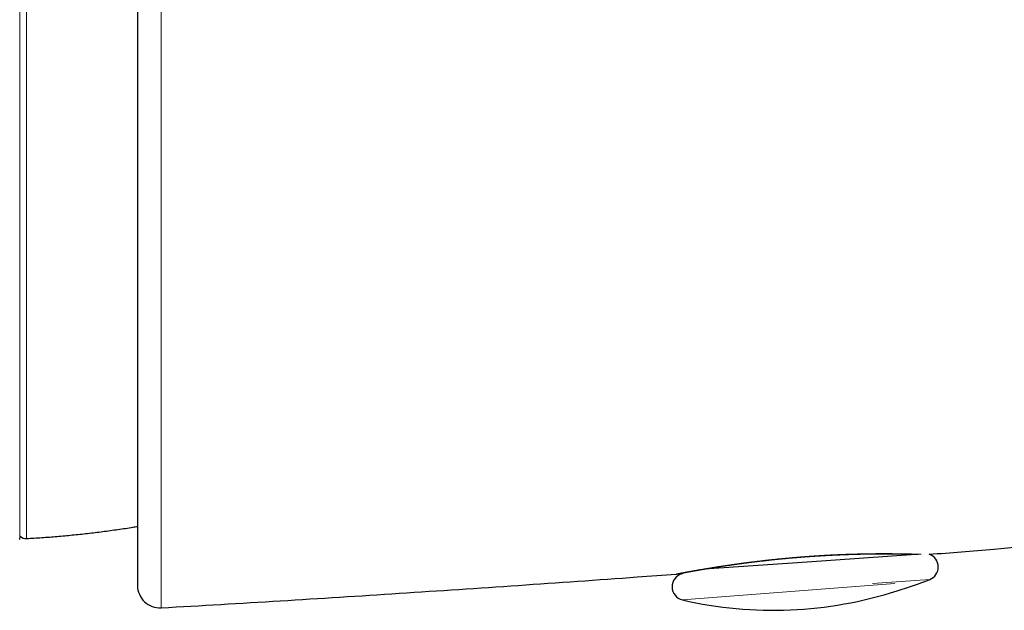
# Model space of a CAD drawing. Header units: millimetres. Extents: x 8 to 760, y 12 to 454.
# Tile 114 of 116: x 716 to 738, y 395 to 408. Entities that reach past the tile are written whole.
import ezdxf

# ---------------------------------------------------------------- set-up
doc = ezdxf.new("R2010")
doc.units = ezdxf.units.MM

msp = doc.modelspace()

# ---------------------------------------------------------------- linework, layer by layer
at = {"color": 8, "linetype": 'Continuous', "lineweight": 0}
for p, q in [((716.214, 442.264), (716.214, 396.728)), ((716.062, 396.703), (716.062, 419.496)), ((719.219, 418.493), (719.219, 395.183)), ((735.083, 395.724), (736.362, 395.814)), ((730.846, 395.359), (735.584, 395.727))]:
    msp.add_line(p, q, dxfattribs=at)
at = {"color": 7, "linetype": 'Continuous', "lineweight": 30}
for p, q in [((716.062, 396.703), (716.069, 396.781)), ((733.63, 396.21), (736.052, 396.38)), ((731.33, 396.049), (733.63, 396.21))]:
    msp.add_line(p, q, dxfattribs=at)
for centre, radius, start, end in [((716.204, 396.928), 0.2, 227.521, 273.0434), ((736.252, 396.093), 0.3, 291.4415, 70.8167), ((730.914, 395.651), 0.3, 104.7959, 257.0058), ((731.049, 395.729), 0.3, 128.0323, 135.0415), ((733.072, 404.191), 9, 286.5435, 291.4415), ((719.19, 395.682), 0.5, 180, 273.2816), ((732.87, 404.128), 9, 257.0058, 287.8887)]:
    msp.add_arc(centre, radius, start, end, dxfattribs=at)
for points, knots in [([(718.69, 418.514), (718.69, 418.403), (718.69, 418.18), (718.69, 417.846), (718.69, 417.513), (718.69, 417.181), (718.69, 416.849), (718.69, 416.517), (718.69, 416.187), (718.69, 415.868), (718.69, 415.561), (718.69, 415.266), (718.69, 414.971), (718.69, 414.677), (718.69, 414.379), (718.69, 414.077), (718.69, 413.77), (718.69, 413.462), (718.69, 413.156), (718.69, 412.851), (718.69, 412.548), (718.69, 412.246), (718.69, 411.945), (718.69, 411.636), (718.69, 411.318), (718.69, 410.991), (718.69, 410.667), (718.69, 410.343), (718.69, 410.057), (718.69, 409.807), (718.69, 409.592), (718.69, 409.379), (718.69, 409.167), (718.69, 408.956), (718.69, 408.746), (718.69, 408.511), (718.69, 408.252), (718.69, 407.969), (718.69, 407.688), (718.69, 407.407), (718.69, 407.126), (718.69, 406.846), (718.69, 406.568), (718.69, 406.293), (718.69, 406.018), (718.69, 405.744), (718.69, 405.471), (718.69, 405.201), (718.69, 404.933), (718.69, 404.669), (718.69, 404.408), (718.69, 404.15), (718.69, 403.895), (718.69, 403.65), (718.69, 403.415), (718.69, 403.189), (718.69, 402.966), (718.69, 402.746), (718.69, 402.528), (718.69, 402.306), (718.69, 402.082), (718.69, 401.854), (718.69, 401.631), (718.69, 401.411), (718.69, 401.196), (718.69, 400.986), (718.69, 400.781), (718.69, 400.579), (718.69, 400.38), (718.69, 400.183), (718.69, 399.988), (718.69, 399.798), (718.69, 399.611), (718.69, 399.428), (718.69, 399.251), (718.69, 399.079), (718.69, 398.911), (718.69, 398.747), (718.69, 398.588), (718.69, 398.432), (718.69, 398.28), (718.69, 398.133), (718.69, 397.985), (718.69, 397.837), (718.69, 397.689), (718.69, 397.546), (718.69, 397.408), (718.69, 397.291), (718.69, 397.195), (718.69, 397.116), (718.69, 397.04), (718.69, 396.966), (718.69, 396.893), (718.69, 396.823), (718.69, 396.747), (718.69, 396.665), (718.69, 396.578), (718.69, 396.496), (718.69, 396.417), (718.69, 396.341), (718.69, 396.269), (718.69, 396.202), (718.69, 396.138), (718.69, 396.079), (718.69, 396.025), (718.69, 395.973), (718.69, 395.923), (718.69, 395.876), (718.69, 395.834), (718.69, 395.797), (718.69, 395.765), (718.69, 395.738), (718.69, 395.718), (718.69, 395.702), (718.69, 395.69), (718.69, 395.683), (718.69, 395.682), (718.69, 395.682)], [0, 0, 0, 0, 0.009188, 0.018366, 0.027535, 0.036699, 0.045858, 0.055014, 0.06417, 0.073326, 0.081551, 0.089779, 0.098011, 0.10625, 0.114497, 0.123082, 0.131797, 0.140505, 0.149205, 0.1579, 0.16659, 0.175279, 0.183966, 0.192654, 0.202213, 0.211777, 0.221348, 0.230928, 0.240518, 0.246982, 0.253441, 0.259894, 0.266343, 0.272788, 0.27923, 0.285669, 0.29452, 0.303368, 0.312216, 0.321065, 0.330097, 0.339134, 0.348177, 0.357229, 0.36629, 0.375488, 0.384731, 0.393964, 0.403188, 0.412406, 0.421619, 0.430829, 0.440038, 0.449248, 0.457693, 0.466141, 0.474595, 0.483055, 0.491523, 0.5, 0.509231, 0.518451, 0.527661, 0.536863, 0.546059, 0.555087, 0.564112, 0.573137, 0.582163, 0.591377, 0.600595, 0.60982, 0.619054, 0.628298, 0.637421, 0.646481, 0.655532, 0.664575, 0.673611, 0.682643, 0.691673, 0.700701, 0.70973, 0.719665, 0.729606, 0.739554, 0.749512, 0.759482, 0.7657, 0.771913, 0.778121, 0.784326, 0.790527, 0.796724, 0.80292, 0.811436, 0.81995, 0.828464, 0.836978, 0.845669, 0.854364, 0.863064, 0.871772, 0.880488, 0.88888, 0.897126, 0.906736, 0.916339, 0.925936, 0.935529, 0.945121, 0.954713, 0.963759, 0.972809, 0.981865, 0.990928, 1, 1, 1, 1]), ([(716.214, 396.728), (716.328, 396.735), (716.555, 396.748), (716.896, 396.775), (717.236, 396.806), (717.576, 396.842), (717.915, 396.883), (718.253, 396.93), (718.512, 396.968), (718.657, 396.993), (718.69, 396.998)], [0, 0, 0, 0, 0.137085, 0.274173, 0.411263, 0.548353, 0.685444, 0.822534, 0.959624, 1, 1, 1, 1]), ([(736.351, 396.376), (736.831, 396.415), (738.122, 396.521), (739.771, 396.662), (740.939, 396.766), (741.297, 396.798)], [0, 0, 0, 0, 0.291471, 0.782621, 1, 1, 1, 1]), ([(730.737, 395.941), (730.737, 395.941), (730.737, 395.941), (730.738, 395.941), (730.739, 395.941), (730.74, 395.941), (730.742, 395.942), (730.745, 395.942), (730.748, 395.943), (730.751, 395.943), (730.755, 395.944), (730.76, 395.945), (730.765, 395.946), (730.771, 395.947), (730.776, 395.948), (730.783, 395.95), (730.79, 395.951), (730.797, 395.952), (730.805, 395.954), (730.813, 395.956), (730.823, 395.957), (730.833, 395.959), (730.843, 395.961), (730.854, 395.963), (730.865, 395.965), (730.876, 395.968), (730.888, 395.97), (730.899, 395.972), (730.911, 395.974), (730.923, 395.976), (730.937, 395.979), (730.951, 395.982), (730.966, 395.984), (730.981, 395.987), (730.996, 395.99), (731.011, 395.992), (731.027, 395.995), (731.043, 395.998), (731.061, 396.001), (731.078, 396.004), (731.095, 396.008), (731.113, 396.011), (731.131, 396.014), (731.148, 396.017), (731.166, 396.02), (731.183, 396.023), (731.201, 396.026), (731.218, 396.029), (731.235, 396.032), (731.252, 396.035), (731.27, 396.038), (731.289, 396.041), (731.309, 396.045), (731.329, 396.048), (731.348, 396.051), (731.368, 396.054), (731.387, 396.058), (731.408, 396.061), (731.43, 396.065), (731.453, 396.068), (731.477, 396.072), (731.503, 396.077), (731.532, 396.081), (731.56, 396.086), (731.59, 396.09), (731.619, 396.095), (731.649, 396.1), (731.68, 396.105), (731.711, 396.109), (731.743, 396.114), (731.775, 396.119), (731.807, 396.124), (731.839, 396.129), (731.872, 396.133), (731.903, 396.138), (731.935, 396.142), (731.968, 396.147), (732, 396.152), (732.031, 396.156), (732.062, 396.16), (732.092, 396.164), (732.123, 396.169), (732.155, 396.173), (732.186, 396.177), (732.217, 396.181), (732.249, 396.185), (732.282, 396.19), (732.318, 396.194), (732.357, 396.199), (732.395, 396.204), (732.434, 396.209), (732.473, 396.214), (732.513, 396.218), (732.552, 396.223), (732.592, 396.228), (732.632, 396.232), (732.672, 396.237), (732.713, 396.242), (732.753, 396.246), (732.792, 396.25), (732.83, 396.255), (732.869, 396.259), (732.908, 396.263), (732.946, 396.267), (732.983, 396.271), (733.018, 396.274), (733.054, 396.278), (733.09, 396.281), (733.125, 396.285), (733.161, 396.288), (733.196, 396.291), (733.231, 396.295), (733.267, 396.298), (733.303, 396.301), (733.339, 396.304), (733.376, 396.307), (733.412, 396.31), (733.448, 396.313), (733.485, 396.316), (733.521, 396.319), (733.557, 396.322), (733.594, 396.325), (733.63, 396.327), (733.666, 396.33), (733.703, 396.332), (733.739, 396.335), (733.777, 396.337), (733.815, 396.34), (733.855, 396.342), (733.895, 396.345), (733.934, 396.347), (733.973, 396.349), (734.01, 396.351), (734.046, 396.353), (734.081, 396.355), (734.117, 396.357), (734.152, 396.359), (734.187, 396.361), (734.222, 396.362), (734.256, 396.364), (734.291, 396.365), (734.326, 396.367), (734.36, 396.368), (734.395, 396.37), (734.43, 396.371), (734.465, 396.372), (734.499, 396.374), (734.534, 396.375), (734.568, 396.376), (734.602, 396.377), (734.636, 396.378), (734.67, 396.379), (734.704, 396.38), (734.738, 396.381), (734.773, 396.382), (734.808, 396.383), (734.845, 396.384), (734.881, 396.385), (734.917, 396.385), (734.952, 396.386), (734.985, 396.386), (735.018, 396.387), (735.049, 396.387), (735.081, 396.388), (735.112, 396.388), (735.143, 396.389), (735.173, 396.389), (735.204, 396.389), (735.234, 396.389), (735.264, 396.39), (735.293, 396.39), (735.323, 396.39), (735.352, 396.39), (735.381, 396.39), (735.409, 396.39), (735.437, 396.39), (735.464, 396.389), (735.49, 396.389), (735.517, 396.389), (735.542, 396.389), (735.568, 396.389), (735.593, 396.388), (735.618, 396.388), (735.643, 396.388), (735.669, 396.388), (735.694, 396.387), (735.719, 396.387), (735.742, 396.387), (735.764, 396.386), (735.785, 396.386), (735.805, 396.385), (735.825, 396.385), (735.844, 396.385), (735.863, 396.384), (735.881, 396.384), (735.899, 396.384), (735.918, 396.383), (735.937, 396.383), (735.956, 396.382), (735.976, 396.382), (735.995, 396.381), (736.013, 396.381), (736.03, 396.38), (736.046, 396.38), (736.06, 396.379), (736.074, 396.379), (736.088, 396.378), (736.099, 396.378), (736.105, 396.378), (736.107, 396.378)], [0, 0, 0, 0, 0.0043252, 0.0086187, 0.0128808, 0.0171115, 0.021311, 0.0254794, 0.0303525, 0.0351828, 0.0399705, 0.0447157, 0.049514, 0.0542682, 0.0589785, 0.0636449, 0.0682675, 0.0728463, 0.0773814, 0.0826171, 0.0877932, 0.09291, 0.0979672, 0.102965, 0.1079033, 0.1125048, 0.1170535, 0.1215492, 0.1259918, 0.1303815, 0.1353941, 0.1403357, 0.1452061, 0.1500053, 0.1547332, 0.1593897, 0.1639748, 0.1689359, 0.1738104, 0.1785984, 0.1832997, 0.1879142, 0.1924419, 0.1968828, 0.2012369, 0.2055039, 0.209684, 0.2137047, 0.2176415, 0.2214942, 0.2252629, 0.2297087, 0.2340314, 0.238231, 0.2423074, 0.2462606, 0.2500905, 0.2544785, 0.2588623, 0.263257, 0.2676624, 0.2729213, 0.2781959, 0.2834863, 0.2887887, 0.2940994, 0.2994188, 0.3047472, 0.3100847, 0.3154315, 0.3207879, 0.3261541, 0.3315302, 0.3366084, 0.3416958, 0.3467924, 0.3518983, 0.3570138, 0.3616623, 0.3663189, 0.3709834, 0.3756561, 0.3803369, 0.3849421, 0.3895553, 0.3941726, 0.3987892, 0.4042844, 0.4097787, 0.4152722, 0.420765, 0.4262572, 0.4317487, 0.4372397, 0.4427301, 0.4482201, 0.4537096, 0.4591987, 0.4646874, 0.4698622, 0.4750368, 0.4802111, 0.4853853, 0.4905594, 0.4952528, 0.4999462, 0.5046396, 0.5093331, 0.5140267, 0.5186367, 0.523247, 0.5278576, 0.5324685, 0.5371734, 0.5418782, 0.5465831, 0.5512881, 0.5559934, 0.560699, 0.5654051, 0.5701117, 0.5748186, 0.579526, 0.584234, 0.5889427, 0.5936521, 0.5983623, 0.6035445, 0.6087277, 0.6139121, 0.6190976, 0.6242843, 0.6289902, 0.6336971, 0.6384049, 0.6431136, 0.6478233, 0.6524496, 0.6570768, 0.6617048, 0.6663335, 0.6710574, 0.6757879, 0.6805291, 0.6852809, 0.6900432, 0.6948161, 0.6995994, 0.7043931, 0.7091971, 0.7140114, 0.7188358, 0.7236704, 0.7285151, 0.7333697, 0.7387214, 0.744085, 0.7494605, 0.7548478, 0.760247, 0.7651547, 0.7700722, 0.7749992, 0.7799358, 0.784882, 0.7897493, 0.7946258, 0.7995116, 0.8044067, 0.8094114, 0.8144259, 0.8194442, 0.8244469, 0.8294325, 0.8344013, 0.8393533, 0.8442887, 0.8492076, 0.8541097, 0.858995, 0.8638638, 0.868716, 0.8735518, 0.8788524, 0.8841333, 0.8893947, 0.8946365, 0.899859, 0.9045795, 0.9092841, 0.9139729, 0.9186457, 0.9233027, 0.9278611, 0.9324043, 0.9369321, 0.9414446, 0.9468145, 0.9522093, 0.9576293, 0.9630745, 0.968545, 0.9740408, 0.9787715, 0.9835208, 0.9882886, 0.993075, 0.9978799, 1, 1, 1, 1]), ([(719.219, 395.183), (720.104, 395.234), (721.874, 395.338), (724.529, 395.506), (727.183, 395.683), (729.242, 395.827), (730.416, 395.915), (730.705, 395.937)], [0, 0, 0, 0, 0.231072, 0.462152, 0.693239, 0.924331, 1, 1, 1, 1]), ([(730.705, 395.936), (730.705, 395.936), (730.707, 395.936), (730.71, 395.936), (730.713, 395.936), (730.717, 395.937), (730.721, 395.937), (730.724, 395.938), (730.728, 395.939), (730.731, 395.939), (730.734, 395.94), (730.736, 395.94), (730.737, 395.941)], [0, 0, 0, 0, 0.0138902, 0.1366611, 0.2599088, 0.3836272, 0.5078094, 0.6057023, 0.703873, 0.8023161, 0.9010267, 1, 1, 1, 1])]:
    msp.add_open_spline(points, degree=3, knots=knots, dxfattribs=at)
at = {"color": 8, "linetype": 'Continuous', "lineweight": 0}
for points, knots in [([(731.533, 396.083), (731.542, 396.084), (731.56, 396.087), (731.588, 396.092), (731.616, 396.096), (731.645, 396.101), (731.673, 396.105), (731.702, 396.109), (731.731, 396.114), (731.761, 396.118), (731.791, 396.123), (731.821, 396.127), (731.852, 396.132), (731.884, 396.137), (731.915, 396.141), (731.948, 396.146), (731.98, 396.151), (732.013, 396.155), (732.046, 396.16), (732.079, 396.164), (732.112, 396.169), (732.146, 396.174), (732.18, 396.178), (732.214, 396.183), (732.247, 396.187), (732.28, 396.191), (732.311, 396.196), (732.343, 396.2), (732.375, 396.204), (732.408, 396.208), (732.442, 396.212), (732.477, 396.216), (732.513, 396.221), (732.55, 396.225), (732.587, 396.229), (732.623, 396.234), (732.66, 396.238), (732.696, 396.242), (732.733, 396.246), (732.769, 396.25), (732.807, 396.254), (732.844, 396.258), (732.882, 396.262), (732.919, 396.266), (732.957, 396.27), (732.995, 396.274), (733.033, 396.277), (733.071, 396.281), (733.109, 396.285), (733.147, 396.288), (733.185, 396.292), (733.223, 396.295), (733.262, 396.299), (733.299, 396.302), (733.336, 396.305), (733.371, 396.308), (733.407, 396.311), (733.442, 396.314), (733.478, 396.317), (733.515, 396.32), (733.553, 396.323), (733.592, 396.326), (733.631, 396.329), (733.67, 396.332), (733.709, 396.334), (733.747, 396.337), (733.785, 396.339), (733.823, 396.342), (733.861, 396.344), (733.899, 396.347), (733.938, 396.349), (733.976, 396.351), (734.014, 396.354), (734.052, 396.356), (734.09, 396.358), (734.128, 396.36), (734.165, 396.362), (734.203, 396.364), (734.24, 396.365), (734.277, 396.367), (734.314, 396.369), (734.351, 396.37), (734.387, 396.372), (734.422, 396.373), (734.456, 396.374), (734.489, 396.376), (734.523, 396.377), (734.556, 396.378), (734.59, 396.379), (734.625, 396.38), (734.661, 396.381), (734.696, 396.382), (734.732, 396.383), (734.766, 396.384), (734.8, 396.385), (734.834, 396.386), (734.867, 396.386), (734.901, 396.387), (734.934, 396.388), (734.967, 396.388), (735, 396.389), (735.032, 396.389), (735.065, 396.39), (735.096, 396.39), (735.128, 396.39), (735.159, 396.391), (735.19, 396.391), (735.221, 396.391), (735.252, 396.391), (735.282, 396.391), (735.312, 396.391), (735.342, 396.391), (735.373, 396.391), (735.405, 396.391), (735.436, 396.391), (735.468, 396.391), (735.497, 396.391), (735.525, 396.391), (735.552, 396.39), (735.578, 396.39), (735.604, 396.39), (735.63, 396.389), (735.654, 396.389), (735.679, 396.389), (735.702, 396.388), (735.726, 396.388), (735.749, 396.388), (735.772, 396.387), (735.794, 396.387), (735.816, 396.386), (735.838, 396.386), (735.859, 396.386), (735.879, 396.385), (735.9, 396.385), (735.919, 396.384), (735.939, 396.384), (735.958, 396.383), (735.976, 396.383), (735.994, 396.382), (736.012, 396.382), (736.03, 396.381), (736.049, 396.381), (736.066, 396.38), (736.083, 396.379), (736.099, 396.379), (736.114, 396.378), (736.128, 396.378), (736.141, 396.378), (736.154, 396.377), (736.165, 396.377), (736.171, 396.376), (736.173, 396.376)], [0, 0, 0, 0, 0.006745, 0.013488, 0.020229, 0.02697, 0.033713, 0.040338, 0.046966, 0.0536, 0.060239, 0.067022, 0.073813, 0.080614, 0.087427, 0.094252, 0.101089, 0.107913, 0.114723, 0.121519, 0.128303, 0.135076, 0.141839, 0.148594, 0.155342, 0.161523, 0.1677, 0.173874, 0.180046, 0.186218, 0.19239, 0.199283, 0.206156, 0.213008, 0.219841, 0.226657, 0.233336, 0.24, 0.246651, 0.25329, 0.260053, 0.266807, 0.273552, 0.28029, 0.287022, 0.29375, 0.300475, 0.307197, 0.31392, 0.320643, 0.327368, 0.334097, 0.340831, 0.347571, 0.353756, 0.359949, 0.36615, 0.37236, 0.37858, 0.384812, 0.391679, 0.398525, 0.405354, 0.412166, 0.418962, 0.425623, 0.432272, 0.438909, 0.445537, 0.452291, 0.459037, 0.465777, 0.472512, 0.479243, 0.485973, 0.492701, 0.49943, 0.50616, 0.512894, 0.519633, 0.526377, 0.533129, 0.53989, 0.546096, 0.552311, 0.558537, 0.564774, 0.571023, 0.577286, 0.58411, 0.590918, 0.597711, 0.60449, 0.611257, 0.617892, 0.624518, 0.631136, 0.637747, 0.644488, 0.651224, 0.657957, 0.664688, 0.671418, 0.67815, 0.684884, 0.691622, 0.698364, 0.705114, 0.71187, 0.718636, 0.725413, 0.732201, 0.739683, 0.747182, 0.754701, 0.76224, 0.769803, 0.776608, 0.783399, 0.790176, 0.796941, 0.803695, 0.810319, 0.816935, 0.823544, 0.830148, 0.836883, 0.843614, 0.850344, 0.857073, 0.863802, 0.870535, 0.87727, 0.884011, 0.890757, 0.897511, 0.904274, 0.911047, 0.917832, 0.924629, 0.932122, 0.939634, 0.947166, 0.95472, 0.962298, 0.969033, 0.975765, 0.982495, 0.989225, 0.995957, 1, 1, 1, 1]), ([(730.705, 395.936), (730.705, 395.936), (730.705, 395.936), (730.706, 395.936), (730.707, 395.936), (730.708, 395.936), (730.71, 395.937), (730.713, 395.937), (730.716, 395.938), (730.719, 395.938), (730.723, 395.939), (730.728, 395.94), (730.733, 395.941), (730.739, 395.942), (730.745, 395.943), (730.752, 395.945), (730.759, 395.946), (730.767, 395.948), (730.775, 395.949), (730.784, 395.951), (730.793, 395.953), (730.803, 395.955), (730.814, 395.957), (730.825, 395.959), (730.836, 395.961), (730.849, 395.963), (730.862, 395.966), (730.877, 395.968), (730.892, 395.971), (730.907, 395.974), (730.923, 395.977), (730.939, 395.98), (730.954, 395.983), (730.971, 395.986), (730.987, 395.989), (731.004, 395.992), (731.021, 395.995), (731.039, 395.998), (731.057, 396.002), (731.076, 396.005), (731.095, 396.008), (731.115, 396.012), (731.135, 396.016), (731.156, 396.019), (731.178, 396.023), (731.199, 396.027), (731.222, 396.031), (731.244, 396.035), (731.267, 396.039), (731.291, 396.043), (731.315, 396.047), (731.339, 396.051), (731.363, 396.055), (731.389, 396.059), (731.416, 396.064), (731.445, 396.068), (731.474, 396.073), (731.503, 396.078), (731.523, 396.081), (731.533, 396.083)], [0, 0, 0, 0, 0.005747, 0.023332, 0.040879, 0.058393, 0.075875, 0.09333, 0.110448, 0.127547, 0.144627, 0.161694, 0.179096, 0.19649, 0.213879, 0.231266, 0.248653, 0.266046, 0.283446, 0.300858, 0.318283, 0.335727, 0.353191, 0.37068, 0.388196, 0.405743, 0.425083, 0.444469, 0.463905, 0.483394, 0.502941, 0.520337, 0.537727, 0.555115, 0.572503, 0.589895, 0.606983, 0.624081, 0.641193, 0.65832, 0.675817, 0.693337, 0.710883, 0.72846, 0.746069, 0.763721, 0.781351, 0.798949, 0.816516, 0.834058, 0.851576, 0.869074, 0.886555, 0.904023, 0.923226, 0.94242, 0.961611, 0.980803, 1, 1, 1, 1])]:
    msp.add_open_spline(points, degree=3, knots=knots, dxfattribs=at)

doc.saveas('drawing.dxf')
